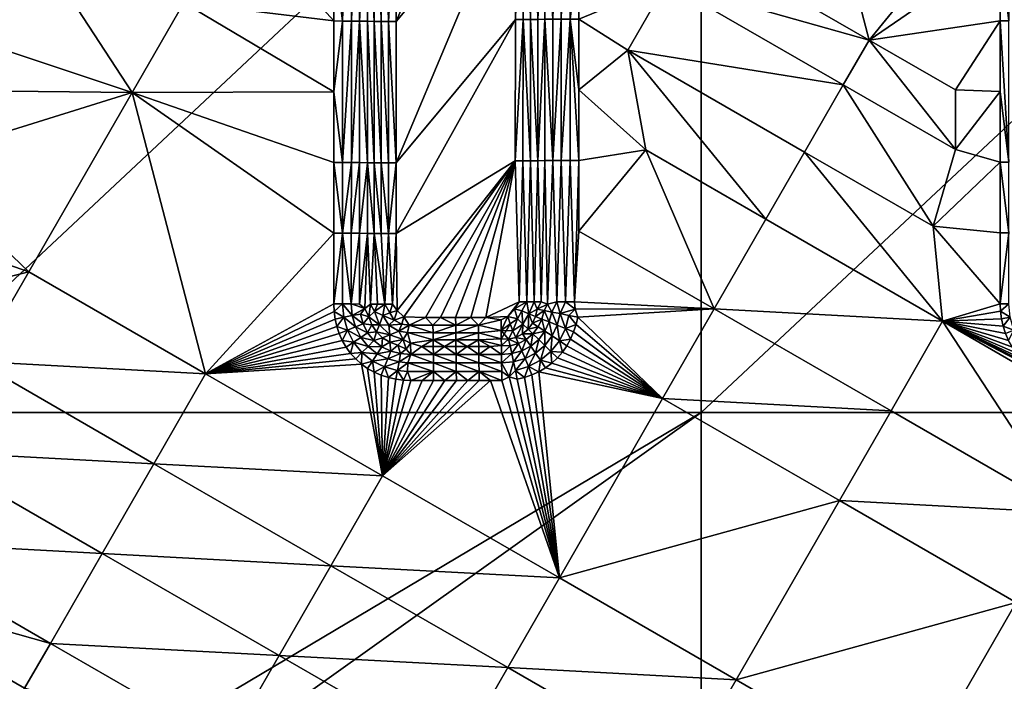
# Model space of a CAD drawing. Header units: inches. Extents: x -23.7 to 23.7, y -7.1 to 20.5.
# Tile 34 of 62: x 2.4 to 6.7, y 2.1 to 5. Entities that reach past the tile are written whole.
import ezdxf

# ---------------------------------------------------------------- set-up
doc = ezdxf.new("R2010")
doc.units = ezdxf.units.IN
doc.layers.get('0').update_dxf_attribs({"true_color": 0xc2ced6})

msp = doc.modelspace()

# ---------------------------------------------------------------- meshes
mesh = msp.add_polyface()
corners = [(1.7915, 3.3084), (1.7915, 6.6625), (5.3744, 6.6625), (2.5994, 5.9043, 1.3181), (3.363, 5.4638, 1.3255), (3.5304, 5.7539, 1.3365), (2.3761, 5.5174, 1.3028), (3.1398, 5.0769, 1.3106), (2.9165, 4.6898, 1.2955), (3.7872, 5.3038, 1.3336), (3.7871, 5.6091, 1.3401), (3.7872, 4.9985, 1.3274), (3.7872, 4.6932, 1.3214), (1.969, 5.0049, 1.2799), (1.969, 4.7, 1.2714), (1.969, 5.3099, 1.2885), (1.969, 5.6148, 1.2973), (1.969, 5.9197, 1.3063), (1.8922, 5.0047, 1.2891), (1.8555, 5.0044, 1.3017), (1.8554, 4.3946, 1.2846), (1.8922, 4.3949, 1.2721), (1.8922, 6.2243, 1.3249), (1.9303, 5.0049, 1.2818), (1.9303, 4.395, 1.2648), (1.9302, 6.2246, 1.3174), (1.821, 5.0039, 1.3194), (1.8209, 4.3941, 1.3021), (1.8211, 5.6136, 1.3372), (1.8556, 6.2239, 1.3377), (1.969, 4.395, 1.263), (1.7914, 4.3937, 1.317), (1.7916, 5.0033, 1.3344), (1.7603, 5.003, 1.3452), (1.7606, 6.2222, 1.3815), (1.7918, 6.2226, 1.3706), (1.7601, 4.3934, 1.3277), (1.7278, 5.0028, 1.3515), (1.7281, 6.2219, 1.388)]
mesh.append_faces([[corners[k] for k in face] for face in [(0, 1, 2), (3, 4, 5), (6, 7, 4), (4, 3, 6), (6, 8, 7), (9, 10, 4), (11, 9, 4), (4, 10, 5), (8, 12, 7), (4, 7, 11), (12, 11, 7), (13, 14, 8), (15, 13, 6), (6, 16, 15), (16, 6, 17), (6, 13, 8), (18, 19, 20), (20, 21, 18), (19, 18, 22), (23, 18, 21), (21, 24, 23), (18, 23, 25), (26, 27, 20), (19, 28, 26), (28, 19, 29), (19, 26, 20), (30, 23, 24), (25, 23, 16), (30, 13, 23), (30, 14, 13), (13, 15, 23), (16, 23, 15), (31, 32, 33), (34, 33, 32), (32, 35, 34), (36, 33, 37), (38, 37, 33), (33, 34, 38), (26, 28, 32), (32, 27, 26), (32, 28, 35)]])
mesh = msp.add_polyface()
corners = [(5.3744, 6.6625), (5.3744, 3.3084), (1.7915, 3.3084), (4.6294, 3.7348, 1.4031), (4.6531, 3.786, 1.3993), (4.6209, 3.7858, 1.4074), (4.5991, 3.7471, 1.4091), (4.6042, 3.6899, 1.4016), (4.6663, 3.7541, 1.3931), (4.6587, 3.723, 1.3925), (4.6455, 3.6938, 1.3917), (4.5675, 3.7562, 1.4104), (4.5879, 3.7858, 1.4109), (4.581, 3.7128, 1.408), (4.5396, 3.7233, 1.409), (4.6374, 5.0048, 1.4222), (4.6373, 4.3953, 1.4125), (4.6688, 4.3955, 1.4021), (4.6377, 6.2236, 1.445), (4.6689, 5.005, 1.4118), (4.6048, 5.0046, 1.4282), (4.6047, 4.3952, 1.4184), (4.6051, 6.2234, 1.4511), (4.5717, 5.0045, 1.4296), (4.5715, 4.3951, 1.4197), (4.5718, 5.6139, 1.4406), (4.4448, 3.7183, 1.4057), (4.3794, 3.7182, 1.4034), (4.2485, 3.7182, 1.3988), (4.3139, 3.7182, 1.4011), (4.183, 3.7182, 1.3966), (4.0902, 3.7217, 1.3934), (4.061, 3.7485, 1.3928), (4.572, 6.2232, 1.4526), (4.0575, 4.9961, 1.4141), (4.0577, 5.6062, 1.4262), (4.0573, 4.386, 1.4031), (4.0572, 4.0809, 1.3979)]
mesh.append_faces([[corners[k] for k in face] for face in [(0, 1, 2), (3, 4, 5), (3, 5, 6), (7, 3, 6), (4, 3, 8), (9, 8, 3), (10, 9, 3), (11, 6, 5), (5, 12, 11), (11, 13, 6), (13, 11, 14), (15, 16, 17), (18, 15, 19), (20, 21, 16), (16, 15, 20), (22, 20, 15), (16, 4, 17), (21, 5, 16), (4, 16, 5), (12, 5, 21), (20, 23, 24), (24, 21, 20), (22, 25, 23), (23, 20, 22), (21, 24, 12), (14, 11, 12), (24, 26, 12), (24, 27, 26), (24, 28, 29), (24, 29, 27), (30, 28, 24), (31, 24, 32), (31, 30, 24), (14, 12, 26), (25, 33, 34), (35, 34, 33), (36, 23, 25), (34, 36, 25), (23, 36, 37), (24, 23, 37), (24, 37, 32)]])
mesh = msp.add_polyface()
corners = [(5.3744, 3.3084), (5.3744, 6.6625), (8.9574, 6.6625), (6.0995, 4.9161, 1.3939), (5.7818, 6.1297, 1.4036), (5.3361, 5.3565, 1.3787), (5.2247, 5.1632, 1.3725), (5.9881, 4.7228, 1.3883), (5.0575, 4.8731, 1.3631), (5.821, 4.4327, 1.3798), (6.6652, 4.6941, 1.4068), (6.6652, 4.9994, 1.4104), (6.4726, 4.7008, 1.4016), (6.3762, 4.1124, 1.3925), (6.6652, 4.0835, 1.4004), (6.6652, 4.3888, 1.4034), (6.4726, 4.4432, 1.3987), (6.6652, 3.7782, 1.3977), (6.6652, 5.3047, 1.4143), (6.6652, 5.6099, 1.4184), (5.6538, 4.1426, 1.3714), (6.4172, 3.7021, 1.3899), (5.0391, 5.5279, 1.3732), (4.8466, 5.0065, 1.359), (4.8466, 5.3114, 1.3641), (5.1351, 4.4418, 1.3592), (5.4309, 3.7557, 1.3603), (4.8466, 4.0916, 1.3454), (6.7413, 6.2199, 1.4402), (6.7037, 6.2202, 1.4312), (6.7037, 4.9993, 1.4141), (6.7037, 4.0834, 1.4042), (6.7037, 4.3887, 1.4072), (6.7037, 3.7781, 1.4015)]
mesh.append_faces([[corners[k] for k in face] for face in [(0, 1, 2), (3, 4, 5), (6, 7, 3), (3, 5, 6), (8, 9, 7), (7, 6, 8), (10, 11, 12), (13, 14, 15), (13, 16, 7), (7, 9, 13), (15, 16, 13), (13, 17, 14), (10, 16, 15), (16, 10, 12), (18, 19, 3), (11, 18, 3), (3, 7, 16), (16, 12, 3), (3, 19, 4), (3, 12, 11), (9, 20, 21), (21, 13, 9), (22, 5, 4), (6, 5, 22), (23, 8, 6), (22, 24, 6), (8, 25, 20), (20, 9, 8), (25, 26, 20), (27, 26, 25), (28, 29, 30), (30, 29, 19), (19, 18, 30), (31, 32, 15), (15, 14, 31), (17, 33, 31), (11, 32, 30), (30, 18, 11), (32, 11, 10), (31, 14, 17), (32, 10, 15)]])
mesh = msp.add_polyface()
corners = [(8.9574, 6.6625), (8.9574, 3.3084), (5.3744, 3.3084), (8.0713, 4.8083, 1.4441), (7.7246, 5.3104, 1.4412), (7.7246, 5.0055, 1.4377), (7.7246, 4.7005, 1.4344), (8.5165, 5.5813, 1.4632), (7.7246, 5.6153, 1.445), (7.7246, 4.3955, 1.4314), (7.9175, 3.8668, 1.4318), (7.7246, 4.0906, 1.4287), (7.6479, 4.3954, 1.4403), (7.6113, 4.3953, 1.4527), (7.6113, 4.0903, 1.4499), (7.6479, 4.0905, 1.4375), (7.6479, 5.0053, 1.4466), (7.6113, 5.0051, 1.459), (7.6479, 6.2248, 1.4621), (7.6859, 4.3955, 1.4332), (7.6859, 4.0905, 1.4304), (7.6859, 5.0054, 1.4395), (7.6859, 6.225, 1.4549), (7.5767, 4.3951, 1.4701), (7.5767, 4.0902, 1.4673), (7.5768, 5.0048, 1.4764), (7.5768, 5.6145, 1.4838), (7.6294, 3.7854, 1.4406), (7.6113, 6.2246, 1.4745), (7.6668, 3.7855, 1.4309), (7.7052, 3.7855, 1.4264), (7.5471, 5.0042, 1.4913), (7.5471, 4.3947, 1.485), (7.5471, 4.0899, 1.4822), (7.5472, 6.2233, 1.507)]
mesh.append_faces([[corners[k] for k in face] for face in [(0, 1, 2), (3, 4, 5), (6, 3, 5), (7, 8, 4), (6, 9, 3), (10, 9, 11), (9, 10, 3), (12, 13, 14), (14, 15, 12), (16, 17, 13), (13, 12, 16), (17, 16, 18), (19, 12, 15), (15, 20, 19), (21, 16, 12), (12, 19, 21), (16, 21, 22), (14, 13, 23), (23, 24, 14), (13, 25, 23), (25, 17, 26), (17, 25, 13), (15, 14, 27), (26, 17, 28), (29, 20, 15), (30, 11, 20), (19, 20, 11), (11, 9, 19), (22, 21, 4), (4, 8, 22), (5, 21, 9), (9, 21, 19), (5, 9, 6), (21, 5, 4), (31, 25, 26), (24, 23, 32), (32, 33, 24), (31, 32, 23), (31, 26, 34), (31, 23, 25)]])
mesh = msp.add_polyface()
corners = [(3.7871, 5.9144, 1.3468), (3.5304, 5.7539, 1.3365), (3.7871, 5.6091, 1.3401), (3.8633, 4.9981, 1.3404), (3.8992, 4.9977, 1.3548), (3.8993, 6.2186, 1.3807), (3.8633, 6.2191, 1.3665), (3.8633, 4.3876, 1.3289), (3.8991, 4.3872, 1.3434), (3.8632, 4.0823, 1.3235), (3.8257, 4.9984, 1.3312), (3.8257, 6.2194, 1.3575), (3.8257, 4.3878, 1.3196), (3.8257, 4.0825, 1.3142), (3.9329, 5.6077, 1.3865), (3.9328, 4.9972, 1.3741), (3.9327, 4.3868, 1.3627), (3.8991, 4.082, 1.338), (3.7872, 5.3038, 1.3336), (3.7872, 4.3879, 1.3157), (3.7872, 4.6932, 1.3214), (3.7872, 4.9985, 1.3274), (3.9923, 4.9963, 1.4029), (3.9926, 6.2167, 1.4284), (3.9618, 6.217, 1.4162), (3.9615, 4.9966, 1.3906), (3.9921, 4.3862, 1.3917), (3.9614, 4.3864, 1.3793), (3.992, 4.0811, 1.3865), (4.0245, 4.9962, 1.4108), (4.0248, 6.2165, 1.4361), (4.0243, 4.386, 1.3997), (3.9613, 4.0812, 1.374), (4.0575, 4.9961, 1.4141), (4.0577, 5.6062, 1.4262), (4.0573, 4.386, 1.4031)]
mesh.append_faces([[corners[k] for k in face] for face in [(0, 1, 2), (3, 4, 5), (5, 6, 3), (7, 8, 4), (4, 3, 7), (8, 7, 9), (10, 3, 6), (6, 11, 10), (12, 7, 3), (3, 10, 12), (7, 12, 13), (14, 4, 15), (16, 8, 17), (4, 16, 15), (5, 4, 14), (4, 8, 16), (10, 11, 2), (2, 18, 10), (12, 19, 13), (20, 12, 10), (10, 18, 21), (10, 21, 20), (12, 20, 19), (22, 23, 24), (24, 25, 22), (26, 22, 25), (25, 27, 26), (28, 26, 27), (29, 30, 23), (23, 22, 29), (31, 29, 22), (22, 26, 31), (14, 15, 25), (27, 16, 32), (16, 27, 15), (14, 25, 24), (15, 27, 25), (29, 33, 34), (34, 30, 29), (35, 29, 31), (29, 35, 33)]])
mesh = msp.add_polyface()
corners = [(5.2247, 5.1632, 1.3725), (4.8466, 5.3114, 1.3641), (4.8466, 5.0065, 1.359), (4.8467, 5.6164, 1.3694), (5.0391, 5.5279, 1.3732), (4.8467, 5.9213, 1.3751), (4.8466, 4.7015, 1.3541), (5.0575, 4.8731, 1.3631), (4.8466, 4.3966, 1.3496), (4.8466, 4.0916, 1.3454), (5.1351, 4.4418, 1.3592), (4.8272, 3.7866, 1.3415), (5.4309, 3.7557, 1.3603), (4.7699, 5.0063, 1.3675), (4.7332, 5.006, 1.3797), (4.7332, 4.3962, 1.3702), (4.7699, 4.3964, 1.358), (4.77, 6.2258, 1.3898), (4.808, 5.0064, 1.3605), (4.808, 4.3965, 1.3511), (4.808, 6.2261, 1.3827), (4.711, 3.7763, 1.3717), (4.7513, 3.7865, 1.3551), (4.6985, 4.396, 1.3873), (4.6986, 5.0057, 1.397), (4.6987, 5.6154, 1.4077), (4.7888, 3.7866, 1.3456), (4.7333, 6.2255, 1.4022), (4.6688, 4.3955, 1.4021), (4.6689, 5.005, 1.4118), (4.6374, 5.0048, 1.4222), (4.6838, 3.7861, 1.3867), (4.6531, 3.786, 1.3993), (4.6691, 6.224, 1.4344)]
mesh.append_faces([[corners[k] for k in face] for face in [(0, 1, 2), (3, 1, 4), (4, 5, 3), (6, 7, 2), (8, 9, 10), (6, 8, 10), (11, 12, 9), (10, 7, 6), (13, 14, 15), (15, 16, 13), (14, 13, 17), (18, 13, 16), (16, 19, 18), (13, 18, 20), (15, 21, 22), (23, 21, 15), (24, 23, 15), (15, 14, 24), (24, 14, 25), (16, 22, 26), (19, 16, 26), (26, 11, 19), (25, 14, 27), (18, 19, 8), (8, 6, 18), (20, 18, 1), (1, 3, 20), (22, 16, 15), (11, 9, 8), (18, 6, 2), (18, 2, 1), (11, 8, 19), (28, 29, 30), (28, 23, 24), (24, 25, 29), (23, 31, 21), (28, 32, 31), (28, 24, 29), (29, 25, 33), (23, 28, 31)]])
mesh = msp.add_polyface()
corners = [(3.2338, 3.4749, 1.2798), (2.9165, 4.6898, 1.2955), (2.4697, 3.9154, 1.2642), (3.7872, 4.3879, 1.3157), (3.7872, 4.6932, 1.3214), (3.7872, 4.0826, 1.3102), (1.969, 4.0901, 1.2548), (1.9496, 3.7853, 1.2467), (1.969, 4.395, 1.263), (1.969, 4.7, 1.2714), (3.7872, 3.7774, 1.3049), (1.8554, 4.3946, 1.2846), (1.8209, 4.3941, 1.3021), (1.8332, 3.7746, 1.2778), (1.8735, 3.785, 1.2609), (1.8922, 4.3949, 1.2721), (1.9111, 3.7852, 1.2512), (1.9303, 4.395, 1.2648), (1.8879, 3.7341, 1.2539), (1.8518, 3.7409, 1.2665), (1.9531, 3.7536, 1.2457), (1.8178, 3.7471, 1.2842), (1.7524, 3.7332, 1.3092), (1.7758, 3.7838, 1.3059), (1.7438, 3.7835, 1.3143), (1.7222, 3.7454, 1.3157), (1.789, 3.7524, 1.2991), (1.8063, 3.7842, 1.2931), (1.7816, 3.7215, 1.2982), (1.6916, 3.758, 1.3175), (1.7603, 5.003, 1.3452), (1.7601, 4.3934, 1.3277), (1.7914, 4.3937, 1.317), (1.7278, 5.0028, 1.3515), (1.7276, 4.3932, 1.334), (1.7916, 5.0033, 1.3344), (1.7109, 3.7834, 1.3181)]
mesh.append_faces([[corners[k] for k in face] for face in [(0, 1, 2), (1, 3, 4), (5, 3, 1), (1, 0, 5), (6, 7, 2), (2, 1, 8), (1, 9, 8), (6, 2, 8), (10, 5, 0), (11, 12, 13), (11, 13, 14), (15, 11, 14), (14, 16, 15), (17, 15, 16), (17, 16, 7), (7, 8, 17), (8, 7, 6), (18, 16, 14), (18, 14, 19), (20, 16, 18), (13, 21, 19), (14, 13, 19), (20, 7, 16), (22, 23, 24), (24, 25, 22), (26, 27, 23), (28, 26, 23), (29, 25, 24), (13, 27, 26), (26, 21, 13), (30, 31, 32), (33, 34, 31), (27, 13, 12), (31, 23, 32), (32, 23, 27), (32, 12, 35), (12, 32, 27), (34, 24, 31), (23, 31, 24), (36, 24, 34)]])
mesh = msp.add_polyface()
corners = [(3.8632, 4.0823, 1.3235), (3.8991, 4.082, 1.338), (3.8991, 4.3872, 1.3434), (3.8257, 4.0825, 1.3142), (3.8633, 4.3876, 1.3289), (3.9326, 4.0816, 1.3574), (3.9327, 4.3868, 1.3627), (3.9211, 3.7569, 1.3442), (3.9466, 3.7762, 1.3612), (3.8632, 3.777, 1.3184), (3.8991, 3.7767, 1.3329), (3.8257, 3.7772, 1.3089), (3.7872, 3.7774, 1.3049), (3.7872, 4.3879, 1.3157), (3.7872, 4.0826, 1.3102), (3.8675, 3.7266, 1.3177), (3.9393, 3.7217, 1.3518), (3.8307, 3.7194, 1.3082), (3.7886, 3.7445, 1.3044), (4.0079, 3.7759, 1.3861), (3.9997, 3.7268, 1.3811), (4.0295, 3.7392, 1.3892), (4.0405, 3.7758, 1.3919), (3.9636, 3.7451, 1.3686), (3.9763, 3.776, 1.3758), (4.061, 3.7485, 1.3928), (3.9614, 4.3864, 1.3793), (3.9613, 4.0812, 1.374), (3.992, 4.0811, 1.3865), (4.0242, 4.0809, 1.3945), (4.0243, 4.386, 1.3997), (3.9921, 4.3862, 1.3917), (4.0572, 4.0809, 1.3979), (4.0573, 4.386, 1.4031)]
mesh.append_faces([[corners[k] for k in face] for face in [(0, 1, 2), (3, 0, 4), (1, 5, 6), (7, 8, 5), (1, 0, 9), (9, 10, 1), (5, 1, 10), (10, 7, 5), (9, 3, 11), (0, 3, 9), (12, 11, 3), (3, 13, 14), (3, 14, 12), (9, 15, 7), (15, 9, 11), (7, 16, 8), (7, 10, 9), (17, 11, 18), (11, 12, 18), (19, 20, 21), (21, 22, 19), (20, 19, 23), (24, 23, 19), (25, 22, 21), (8, 23, 24), (8, 16, 23), (26, 27, 28), (29, 30, 31), (31, 28, 29), (27, 5, 8), (5, 27, 6), (27, 24, 19), (19, 28, 27), (24, 27, 8), (29, 32, 33), (33, 30, 29), (22, 32, 29), (19, 22, 29), (28, 19, 29), (22, 25, 32)]])
mesh = msp.add_polyface()
corners = [(5.4309, 3.7557, 1.3603), (6.1944, 3.3152, 1.3803), (6.4172, 3.7021, 1.3899), (5.6538, 4.1426, 1.3714), (6.7023, 3.6191, 1.3974), (6.7188, 3.5906, 1.3977), (6.7604, 3.5397, 1.3985), (6.7382, 3.564, 1.398), (6.785, 3.5178, 1.399), (6.8118, 3.4988, 1.3997), (6.8405, 3.4826, 1.4003), (6.671, 3.7126, 1.3973), (6.6667, 3.7452, 1.3974), (6.6784, 3.6805, 1.3972), (6.6888, 3.6492, 1.3973), (6.6652, 3.7782, 1.3977), (4.8409, 3.7202, 1.3404), (5.2079, 3.3686, 1.349), (4.8235, 3.656, 1.3391), (4.8102, 3.6254, 1.3383), (4.794, 3.5963, 1.3374), (4.7749, 3.5691, 1.3364), (4.8337, 3.6877, 1.3398), (4.7531, 3.544, 1.3353), (4.8307, 3.7547, 1.3409), (4.8272, 3.7866, 1.3415), (6.3762, 4.1124, 1.3925), (4.7888, 3.7866, 1.3456), (4.7656, 3.7351, 1.3489), (4.803, 3.7278, 1.342), (4.7877, 3.6708, 1.3408), (4.7618, 3.6178, 1.3392), (6.7088, 3.7201, 1.4011), (6.7243, 3.664, 1.4011), (6.7037, 3.7781, 1.4015)]
mesh.append_faces([[corners[k] for k in face] for face in [(0, 1, 2), (2, 3, 0), (4, 2, 5), (6, 7, 2), (2, 7, 5), (8, 2, 9), (9, 2, 10), (6, 2, 8), (2, 11, 12), (13, 2, 14), (2, 13, 11), (2, 12, 15), (0, 16, 17), (14, 2, 4), (17, 18, 19), (19, 20, 17), (17, 20, 21), (17, 22, 18), (17, 16, 22), (17, 21, 23), (24, 0, 25), (24, 16, 0), (26, 2, 15), (24, 27, 28), (29, 24, 28), (24, 25, 27), (30, 22, 29), (31, 19, 30), (24, 29, 16), (29, 22, 16), (30, 19, 18), (30, 18, 22), (31, 20, 19), (32, 12, 11), (32, 13, 33), (32, 34, 12), (33, 14, 4), (32, 11, 13), (34, 15, 12), (33, 13, 14)]])
mesh = msp.add_polyface()
corners = [(3.2338, 3.4749, 1.2798), (2.4697, 3.9154, 1.2642), (2.2462, 3.528, 1.2477), (3.8241, 3.6188, 1.3035), (3.8106, 3.6488, 1.3036), (3.8599, 3.5638, 1.3039), (3.8405, 3.5903, 1.3037), (3.7886, 3.7445, 1.3044), (3.7872, 3.7774, 1.3049), (3.793, 3.712, 1.304), (3.8003, 3.68, 1.3037), (1.9531, 3.7536, 1.2457), (1.9496, 3.7853, 1.2467), (1.9634, 3.7194, 1.2446), (1.9462, 3.6556, 1.2425), (1.9332, 3.6252, 1.2413), (1.9172, 3.5963, 1.24), (1.9563, 3.6871, 1.2436), (1.8983, 3.5691, 1.2388), (1.8767, 3.5441, 1.2375), (1.875, 3.6846, 1.2522), (1.8879, 3.7341, 1.2539), (1.8518, 3.7409, 1.2665), (1.8409, 3.6982, 1.2651), (1.853, 3.6385, 1.2504), (1.8223, 3.6584, 1.2635), (1.9254, 3.7269, 1.2466), (1.9103, 3.6703, 1.2446), (1.8849, 3.6177, 1.2425), (1.8491, 3.5713, 1.2402), (1.822, 3.5979, 1.2484), (1.8178, 3.7471, 1.2842), (1.8524, 3.5216, 1.2362)]
mesh.append_faces([[corners[k] for k in face] for face in [(0, 1, 2), (0, 3, 4), (0, 5, 6), (0, 6, 3), (0, 7, 8), (9, 0, 10), (0, 9, 7), (11, 2, 12), (12, 2, 1), (11, 13, 2), (10, 0, 4), (14, 15, 2), (16, 2, 15), (17, 14, 2), (16, 18, 2), (19, 2, 18), (13, 17, 2), (20, 21, 22), (22, 23, 20), (24, 20, 23), (23, 25, 24), (26, 11, 21), (27, 26, 21), (21, 20, 27), (28, 27, 20), (20, 24, 28), (29, 28, 24), (24, 30, 29), (22, 31, 23), (26, 27, 17), (26, 13, 11), (28, 15, 14), (14, 27, 28), (29, 18, 16), (16, 28, 29), (26, 17, 13), (27, 14, 17), (28, 16, 15), (29, 32, 19), (29, 19, 18)]])
mesh = msp.add_polyface()
corners = [(4.7656, 3.7351, 1.3489), (4.7888, 3.7866, 1.3456), (4.7513, 3.7865, 1.3551), (4.7295, 3.7421, 1.3611), (4.7524, 3.6853, 1.3479), (4.7184, 3.6991, 1.3603), (4.7301, 3.6389, 1.3465), (4.6994, 3.659, 1.3591), (4.6987, 3.5981, 1.3449), (4.6725, 3.6237, 1.3577), (4.6592, 3.5651, 1.3432), (4.7877, 3.6708, 1.3408), (4.803, 3.7278, 1.342), (4.7618, 3.6178, 1.3392), (4.7257, 3.5713, 1.3374), (4.6805, 3.5337, 1.3354), (4.6955, 3.7486, 1.3784), (4.711, 3.7763, 1.3717), (4.6862, 3.712, 1.3777), (4.6704, 3.6778, 1.3767), (4.6478, 3.6477, 1.3755), (4.7749, 3.5691, 1.3364), (4.794, 3.5963, 1.3374), (4.7531, 3.544, 1.3353), (4.7287, 3.5214, 1.3342), (4.6283, 3.5065, 1.3333), (4.6734, 3.4846, 1.3318), (4.702, 3.5015, 1.333), (4.6663, 3.7541, 1.3931), (4.6838, 3.7861, 1.3867), (4.6531, 3.786, 1.3993), (4.6587, 3.723, 1.3925), (4.6455, 3.6938, 1.3917)]
mesh.append_faces([[corners[k] for k in face] for face in [(0, 1, 2), (0, 2, 3), (4, 0, 3), (3, 5, 4), (6, 4, 5), (5, 7, 6), (8, 6, 7), (7, 9, 8), (10, 8, 9), (11, 12, 0), (0, 4, 11), (13, 11, 4), (4, 6, 13), (14, 13, 6), (6, 8, 14), (15, 14, 8), (8, 10, 15), (16, 3, 17), (16, 18, 5), (18, 19, 7), (17, 3, 2), (16, 5, 3), (18, 7, 5), (7, 19, 20), (20, 9, 7), (14, 21, 13), (13, 21, 22), (23, 21, 14), (15, 24, 14), (25, 26, 15), (23, 14, 24), (15, 27, 24), (15, 26, 27), (28, 29, 30), (17, 29, 28), (18, 31, 32), (31, 16, 28), (28, 16, 17), (32, 19, 18), (31, 18, 16)]])
mesh = msp.add_polyface()
corners = [(3.2338, 3.4749, 1.2798), (3.9066, 3.5177, 1.3049), (3.882, 3.5395, 1.3043), (3.8599, 3.5638, 1.3039), (3.9036, 3.6325, 1.3174), (3.9355, 3.5933, 1.3179), (3.9607, 3.6188, 1.3325), (3.9333, 3.6525, 1.3321), (3.8808, 3.6778, 1.3174), (3.9139, 3.6914, 1.3321), (3.8675, 3.7266, 1.3177), (3.9027, 3.7334, 1.3324), (3.9211, 3.7569, 1.3442), (3.9091, 3.5667, 1.3085), (3.9547, 3.5307, 1.3096), (3.9754, 3.5621, 1.3189), (3.8725, 3.6117, 1.3079), (3.8462, 3.6635, 1.3078), (3.8307, 3.7194, 1.3082), (3.8257, 3.7772, 1.3089), (3.9717, 3.6562, 1.3518), (3.952, 3.6872, 1.3516), (3.9393, 3.7217, 1.3518), (3.9334, 3.4987, 1.3056), (3.962, 3.4825, 1.3064), (3.8241, 3.6188, 1.3035), (3.7886, 3.7445, 1.3044), (3.793, 3.712, 1.304), (3.8003, 3.68, 1.3037), (3.8405, 3.5903, 1.3037), (3.8106, 3.6488, 1.3036), (3.9847, 3.6871, 1.3684), (3.9636, 3.7451, 1.3686)]
mesh.append_faces([[corners[k] for k in face] for face in [(0, 1, 2), (0, 2, 3), (4, 5, 6), (6, 7, 4), (8, 4, 7), (7, 9, 8), (10, 8, 9), (9, 11, 10), (10, 11, 12), (13, 14, 15), (15, 5, 13), (16, 13, 5), (5, 4, 16), (17, 16, 4), (4, 8, 17), (18, 17, 8), (8, 10, 18), (19, 18, 10), (20, 21, 7), (21, 22, 9), (11, 22, 12), (7, 21, 9), (9, 22, 11), (6, 20, 7), (13, 1, 14), (14, 23, 24), (13, 2, 1), (14, 1, 23), (17, 25, 16), (18, 26, 27), (16, 3, 13), (3, 2, 13), (18, 28, 17), (16, 29, 3), (16, 25, 29), (17, 30, 25), (18, 27, 28), (17, 28, 30), (31, 32, 22), (31, 22, 21)]])
mesh = msp.add_polyface()
corners = [(4.1196, 3.559, 1.3373), (4.0762, 3.5625, 1.3359), (4.0697, 3.527, 1.3218), (4.0208, 3.54, 1.3202), (4.0342, 3.5734, 1.3346), (3.9754, 3.5621, 1.3189), (3.995, 3.5921, 1.3334), (3.9355, 3.5933, 1.3179), (3.9607, 3.6188, 1.3325), (4.1075, 3.5231, 1.323), (4.0627, 3.49, 1.3128), (4.0067, 3.5051, 1.311), (3.9547, 3.5307, 1.3096), (4.0995, 3.5812, 1.3478), (4.0641, 3.5994, 1.3543), (4.0295, 3.6116, 1.3533), (3.998, 3.6306, 1.3524), (3.9717, 3.6562, 1.3518), (3.962, 3.4825, 1.3064), (4.113, 3.6852, 1.3913), (4.0809, 3.6901, 1.3903), (4.0687, 3.6602, 1.3825), (4.0258, 3.6849, 1.3813), (4.0485, 3.7077, 1.3894), (3.9997, 3.7268, 1.3811), (4.0295, 3.7392, 1.3892), (4.0873, 3.6241, 1.3711), (4.1054, 3.6532, 1.3836), (4.029, 3.6443, 1.3694), (3.9847, 3.6871, 1.3684), (3.9636, 3.7451, 1.3686), (4.0902, 3.7217, 1.3934), (4.061, 3.7485, 1.3928), (3.952, 3.6872, 1.3516)]
mesh.append_faces([[corners[k] for k in face] for face in [(0, 1, 2), (3, 2, 1), (1, 4, 3), (5, 3, 4), (4, 6, 5), (7, 5, 6), (6, 8, 7), (9, 2, 10), (11, 10, 2), (2, 3, 11), (12, 11, 3), (3, 5, 12), (13, 14, 1), (15, 16, 6), (4, 14, 15), (1, 14, 4), (4, 15, 6), (6, 16, 8), (8, 16, 17), (12, 18, 11), (19, 20, 21), (22, 21, 20), (20, 23, 22), (24, 22, 23), (23, 25, 24), (26, 27, 21), (28, 26, 21), (28, 21, 22), (29, 28, 22), (29, 22, 24), (30, 29, 24), (20, 31, 23), (32, 25, 23), (23, 31, 32), (26, 28, 15), (26, 14, 13), (15, 28, 16), (14, 26, 15), (29, 33, 17), (17, 28, 29), (17, 16, 28)]])
mesh = msp.add_polyface()
corners = [(6.1944, 3.3152, 1.3803), (5.4309, 3.7557, 1.3603), (5.2079, 3.3686, 1.349), (7.1806, 3.2615, 1.4084), (6.8405, 3.4826, 1.4003), (6.4172, 3.7021, 1.3899), (4.7531, 3.544, 1.3353), (4.7287, 3.5214, 1.3342), (4.702, 3.5015, 1.333), (4.6734, 3.4846, 1.3318), (3.9979, 3.0345, 1.3011), (4.415, 3.4466, 1.3222), (4.3659, 3.4466, 1.3205), (4.2678, 3.4466, 1.3169), (4.3169, 3.4466, 1.3187), (4.2188, 3.4466, 1.3151), (4.1697, 3.4466, 1.3134), (4.1207, 3.4466, 1.3116), (4.0879, 3.4479, 1.3104), (4.0554, 3.4522, 1.3093), (4.0233, 3.4593, 1.3082), (4.5126, 3.5229, 1.3375), (4.513, 3.4851, 1.3289), (4.5449, 3.4625, 1.3274), (4.5793, 3.4525, 1.3281), (4.5717, 3.4904, 1.3311), (4.6117, 3.4601, 1.3294), (4.6283, 3.5065, 1.3333), (4.5131, 3.4465, 1.3257), (4.6432, 3.4708, 1.3306), (4.2186, 3.4852, 1.3184), (4.106, 3.4854, 1.3143), (4.3167, 3.4852, 1.3219), (4.4148, 3.4852, 1.3254), (4.4641, 3.4466, 1.324), (4.0067, 3.5051, 1.311), (4.0627, 3.49, 1.3128), (6.8853, 3.5052, 1.4045), (6.8707, 3.4695, 1.4011), (6.902, 3.4593, 1.4019)]
mesh.append_faces([[corners[k] for k in face] for face in [(0, 1, 2), (3, 4, 5), (2, 6, 7), (2, 7, 8), (9, 2, 8), (10, 11, 12), (13, 10, 14), (10, 12, 14), (15, 10, 13), (16, 17, 10), (10, 15, 16), (18, 10, 17), (19, 10, 18), (20, 10, 19), (21, 22, 23), (24, 25, 23), (25, 24, 26), (26, 27, 25), (28, 23, 22), (27, 29, 9), (27, 26, 29), (17, 30, 31), (16, 30, 17), (30, 15, 13), (32, 30, 13), (13, 14, 32), (30, 16, 15), (28, 22, 33), (33, 32, 12), (12, 11, 33), (11, 34, 33), (34, 28, 33), (12, 32, 14), (18, 17, 31), (35, 20, 36), (31, 36, 18), (19, 18, 36), (36, 20, 19), (37, 4, 38), (37, 38, 39)]])
mesh = msp.add_polyface()
corners = [(4.0687, 3.6602, 1.3825), (4.1054, 3.6532, 1.3836), (4.113, 3.6852, 1.3913), (4.0902, 3.7217, 1.3934), (4.0809, 3.6901, 1.3903), (4.4125, 3.6529, 1.3944), (4.3143, 3.6529, 1.3909), (4.3147, 3.6219, 1.3791), (4.314, 3.6852, 1.3983), (4.2158, 3.6852, 1.3949), (4.2161, 3.6528, 1.3875), (4.4122, 3.6852, 1.4018), (4.2165, 3.6219, 1.3756), (4.3139, 3.7182, 1.4011), (4.2485, 3.7182, 1.3988), (4.183, 3.7182, 1.3966), (4.3794, 3.7182, 1.4034), (4.5105, 3.6621, 1.4004), (4.5102, 3.7088, 1.4076), (4.5108, 3.6263, 1.388), (4.4448, 3.7183, 1.4057), (4.5396, 3.7233, 1.409), (4.5991, 3.7471, 1.4091), (4.581, 3.7128, 1.408), (4.6042, 3.6899, 1.4016), (4.5614, 3.6615, 1.3997), (4.5488, 3.6914, 1.4066), (4.6266, 3.668, 1.3906), (4.6455, 3.6938, 1.3917), (4.6294, 3.7348, 1.4031), (4.6022, 3.6473, 1.3895), (4.5737, 3.6328, 1.3883), (4.5428, 3.6245, 1.3871), (4.6704, 3.6778, 1.3767), (4.6478, 3.6477, 1.3755)]
mesh.append_faces([[corners[k] for k in face] for face in [(0, 1, 2), (3, 4, 2), (5, 6, 7), (8, 9, 10), (10, 6, 8), (11, 8, 6), (6, 5, 11), (10, 1, 12), (2, 1, 10), (8, 13, 14), (14, 9, 8), (2, 9, 15), (2, 15, 3), (8, 16, 13), (9, 14, 15), (11, 16, 8), (17, 11, 5), (17, 18, 11), (19, 17, 5), (11, 18, 20), (21, 20, 18), (20, 16, 11), (2, 10, 9), (22, 23, 24), (25, 24, 23), (23, 26, 25), (17, 25, 26), (19, 17, 26), (27, 28, 29), (29, 24, 27), (30, 27, 24), (31, 30, 24), (24, 25, 31), (32, 25, 17), (17, 26, 21), (21, 18, 17), (21, 26, 23), (27, 33, 28), (34, 33, 27), (34, 27, 30)]])
mesh = msp.add_polyface()
corners = [(5.3744, -0.0456), (5.3744, 3.3084), (8.9574, 3.3084), (1.7478, 0.724), (6.9578, 2.8746, 1.4002), (7.721, 2.434, 1.4197), (7.9438, 2.8209, 1.4265), (7.1806, 3.2615, 1.4084), (6.7349, 2.4877, 1.3924), (7.4982, 2.0471, 1.4135), (5.9715, 2.9282, 1.3708), (6.1944, 3.3152, 1.3803), (5.2079, 3.3686, 1.349), (6.2891, 1.7137, 1.3783), (7.0525, 1.2732, 1.4034), (5.5256, 2.154, 1.3523), (4.7618, 2.5943, 1.3261), (6.0662, 1.3266, 1.3722), (5.3025, 1.7668, 1.3434), (4.5386, 2.207, 1.3141), (3.7746, 2.6471, 1.2866), (3.9979, 3.0345, 1.3011), (5.0794, 1.3795, 1.3346), (5.8431, 0.9394, 1.3668), (4.3154, 1.8195, 1.3017), (3.5512, 2.2595, 1.2708), (4.0921, 1.4319, 1.2886), (4.8562, 0.9921, 1.3261), (3.9804, 1.238, 1.2818), (6.4172, 3.7021, 1.3899), (4.6734, 3.4846, 1.3318), (4.6432, 3.4708, 1.3306), (4.6117, 3.4601, 1.3294), (4.5793, 3.4525, 1.3281), (4.5449, 3.4625, 1.3274), (4.5131, 3.4465, 1.3257), (4.415, 3.4466, 1.3222), (4.4641, 3.4466, 1.324)]
mesh.append_faces([[corners[k] for k in face] for face in [(0, 1, 2), (1, 0, 3), (4, 5, 6), (6, 7, 4), (8, 9, 5), (5, 4, 8), (10, 8, 4), (4, 11, 10), (12, 10, 11), (13, 14, 9), (9, 8, 13), (15, 13, 8), (8, 10, 15), (16, 15, 10), (10, 12, 16), (14, 13, 17), (18, 17, 13), (13, 15, 18), (19, 18, 15), (15, 16, 19), (20, 19, 16), (16, 21, 20), (22, 23, 17), (17, 18, 22), (24, 22, 18), (18, 19, 24), (25, 24, 19), (26, 27, 22), (22, 24, 26), (27, 26, 28), (4, 7, 29), (29, 11, 4), (16, 30, 31), (32, 33, 16), (33, 34, 16), (34, 35, 16), (16, 31, 32), (12, 30, 16), (36, 21, 37), (37, 21, 16), (16, 35, 37)]])
mesh = msp.add_polyface()
corners = [(4.6725, 3.6237, 1.3577), (4.6385, 3.5952, 1.3562), (4.6592, 3.5651, 1.3432), (4.6135, 3.5414, 1.3413), (4.5991, 3.5748, 1.3545), (4.564, 3.5274, 1.3394), (4.5564, 3.5629, 1.3529), (4.5126, 3.5229, 1.3375), (4.5121, 3.5591, 1.3513), (4.6283, 3.5065, 1.3333), (4.6805, 3.5337, 1.3354), (4.5717, 3.4904, 1.3311), (4.5449, 3.4625, 1.3274), (4.6478, 3.6477, 1.3755), (4.619, 3.6234, 1.3741), (4.5854, 3.6062, 1.3728), (4.549, 3.5962, 1.3714), (4.5113, 3.5983, 1.3733), (4.4133, 3.593, 1.3665), (4.414, 3.5591, 1.3478), (4.4624, 3.593, 1.3683), (4.4145, 3.5229, 1.334), (4.4148, 3.4852, 1.3254), (4.513, 3.4851, 1.3289), (4.4125, 3.6529, 1.3944), (4.4128, 3.6219, 1.3826), (4.5108, 3.6263, 1.388), (4.5428, 3.6245, 1.3871), (4.5737, 3.6328, 1.3883), (4.5614, 3.6615, 1.3997), (4.5105, 3.6621, 1.4004), (4.6022, 3.6473, 1.3895)]
mesh.append_faces([[corners[k] for k in face] for face in [(0, 1, 2), (3, 2, 1), (1, 4, 3), (5, 3, 4), (4, 6, 5), (7, 5, 6), (6, 8, 7), (9, 10, 2), (2, 3, 9), (11, 9, 3), (3, 5, 11), (12, 11, 5), (5, 7, 12), (13, 14, 1), (15, 16, 6), (4, 14, 15), (17, 8, 16), (8, 6, 16), (1, 14, 4), (4, 15, 6), (0, 13, 1), (18, 19, 20), (17, 20, 8), (20, 19, 8), (19, 21, 7), (19, 7, 8), (21, 22, 23), (7, 21, 23), (24, 25, 26), (25, 20, 17), (26, 25, 17), (27, 28, 29), (27, 30, 26), (31, 28, 14), (15, 28, 27), (17, 27, 26), (17, 16, 27), (15, 27, 16), (28, 15, 14), (13, 31, 14)]])
mesh = msp.add_polyface()
corners = [(4.3164, 3.5229, 1.3305), (4.3158, 3.5591, 1.3443), (4.2177, 3.5591, 1.3408), (4.2182, 3.5229, 1.327), (4.4145, 3.5229, 1.334), (4.414, 3.5591, 1.3478), (4.3167, 3.4852, 1.3219), (4.2186, 3.4852, 1.3184), (4.4148, 3.4852, 1.3254), (4.1196, 3.559, 1.3373), (4.1679, 3.5929, 1.3579), (4.1185, 3.607, 1.3646), (4.2661, 3.5929, 1.3613), (4.217, 3.5929, 1.3596), (4.3151, 3.593, 1.3631), (4.1075, 3.5231, 1.323), (4.4133, 3.593, 1.3665), (4.3642, 3.593, 1.3648), (4.106, 3.4854, 1.3143), (4.0697, 3.527, 1.3218), (4.0627, 3.49, 1.3128), (4.0995, 3.5812, 1.3478), (4.0762, 3.5625, 1.3359), (4.0873, 3.6241, 1.3711), (4.1054, 3.6532, 1.3836), (4.3143, 3.6529, 1.3909), (4.2161, 3.6528, 1.3875), (4.2165, 3.6219, 1.3756), (4.3147, 3.6219, 1.3791), (4.4128, 3.6219, 1.3826), (4.4125, 3.6529, 1.3944), (4.4624, 3.593, 1.3683)]
mesh.append_faces([[corners[k] for k in face] for face in [(0, 1, 2), (2, 3, 0), (4, 5, 1), (1, 0, 4), (6, 0, 3), (3, 7, 6), (8, 4, 0), (0, 6, 8), (9, 10, 11), (2, 12, 13), (12, 1, 14), (13, 10, 2), (3, 2, 9), (9, 15, 3), (2, 1, 12), (10, 9, 2), (5, 16, 17), (1, 5, 17), (1, 17, 14), (7, 15, 18), (3, 15, 7), (19, 15, 9), (20, 18, 15), (11, 21, 9), (9, 21, 22), (23, 11, 24), (21, 11, 23), (25, 26, 27), (27, 28, 25), (28, 29, 30), (10, 13, 27), (13, 12, 27), (11, 10, 27), (27, 24, 11), (28, 27, 12), (28, 14, 17), (29, 16, 31), (16, 29, 17), (28, 17, 29), (28, 12, 14)]])
mesh = msp.add_polyface()
corners = [(2.3527, 1.5652, 1.1919), (1.998, 1.9984, 1.1907), (1.9499, 1.9417, 1.1802), (1.5334, 2.2852, 1.1796), (2.291, 1.5241, 1.1809), (1.8992, 1.8912, 1.1582), (1.573, 1.0511), (1.7915, 3.3084), (5.3744, 3.3084), (3.0104, 3.0874, 1.2636), (3.7746, 2.6471, 1.2866), (3.9979, 3.0345, 1.3011), (3.2338, 3.4749, 1.2798), (2.2462, 3.528, 1.2477), (4.5386, 2.207, 1.3141), (3.5512, 2.2595, 1.2708), (2.7869, 2.6997, 1.2461), (2.0226, 3.1404, 1.2304), (4.3154, 1.8195, 1.3017), (3.3277, 1.8716, 1.2535), (2.5633, 2.3118, 1.2264), (1.7989, 2.7526, 1.2116), (2.4514, 2.1177, 1.2156), (3.2159, 1.6776, 1.2441), (1.687, 2.5586, 1.2013), (2.3395, 1.9236, 1.2038), (3.9066, 3.5177, 1.3049), (4.0233, 3.4593, 1.3082), (3.9921, 3.4694, 1.3072), (3.962, 3.4825, 1.3064), (3.9334, 3.4987, 1.3056), (1.8767, 3.5441, 1.2375), (1.8524, 3.5216, 1.2362), (1.7975, 3.4848, 1.2337), (1.8259, 3.5017, 1.235), (1.7673, 3.471, 1.2325), (1.736, 3.4603, 1.2314), (1.7037, 3.4527, 1.2304), (1.6693, 3.4627, 1.2302), (1.7618, 2.2097, 1.19), (2.2091, 1.7621, 1.1913), (1.5034, 2.3931, 1.1893), (4.0067, 3.5051, 1.311)]
mesh.append_faces([[corners[k] for k in face] for face in [(0, 1, 2), (3, 2, 1), (4, 2, 5), (6, 7, 8), (9, 10, 11), (11, 12, 9), (13, 9, 12), (14, 10, 15), (16, 15, 10), (10, 9, 16), (17, 16, 9), (9, 13, 17), (18, 15, 19), (20, 19, 15), (15, 16, 20), (21, 20, 16), (16, 17, 21), (22, 23, 19), (19, 20, 22), (24, 22, 20), (20, 21, 24), (23, 22, 25), (11, 26, 12), (11, 27, 28), (29, 11, 28), (11, 30, 26), (30, 11, 29), (31, 17, 13), (32, 17, 31), (33, 17, 34), (34, 17, 32), (33, 35, 17), (17, 35, 36), (37, 17, 36), (17, 38, 21), (1, 25, 39), (40, 25, 1), (25, 22, 24), (41, 39, 25), (42, 29, 28), (42, 28, 27)]])
mesh = msp.add_polyface()
corners = [(2.7716, 0.5485, 1.1944), (2.6122, 1.077, 1.1931), (2.5438, 1.0487, 1.1816), (2.291, 1.5241, 1.1809), (2.3527, 1.5652, 1.1919), (1.9499, 1.9417, 1.1802), (2.2315, 1.4846, 1.1585), (2.4778, 1.0216, 1.1588), (1.8992, 1.8912, 1.1582), (2.1757, 1.4474, 1.1252), (2.416, 0.996, 1.1253), (1.8516, 1.8438, 1.125), (2.2531, 1.199, 1.0817), (2.3596, 0.9728, 1.0818), (1.9762, 1.615, 1.0816), (2.1249, 1.4137, 1.0817), (2.4434, 0.7377, 1.0818), (1.8084, 1.8008, 1.0816), (1.9701, 0.9485, 0.7749), (1.7478, 0.724), (1.573, 1.0511), (5.3744, 3.3084), (3.3277, 1.8716, 1.2535), (4.0921, 1.4319, 1.2886), (4.3154, 1.8195, 1.3017), (3.2159, 1.6776, 1.2441), (3.9804, 1.238, 1.2818), (3.1041, 1.4836, 1.2341), (3.8687, 1.0441, 1.2748), (2.3395, 1.9236, 1.2038), (2.9923, 1.2895, 1.2235), (3.757, 0.8502, 1.2677), (2.8804, 1.0953, 1.2122), (2.4286, 1.6136, 1.1979), (2.6668, 0.9334, 1.1934), (2.7685, 0.901, 1.2003), (2.5456, 1.2262, 1.1927), (2.2091, 1.7621, 1.1913), (2.3924, 1.5036, 1.192)]
mesh.append_faces([[corners[k] for k in face] for face in [(0, 1, 2), (3, 2, 1), (1, 4, 3), (5, 3, 4), (6, 7, 2), (2, 3, 6), (8, 6, 3), (9, 10, 7), (7, 6, 9), (11, 9, 6), (6, 8, 11), (9, 12, 13), (13, 10, 9), (11, 14, 15), (15, 9, 11), (10, 13, 16), (12, 9, 15), (14, 11, 17), (12, 15, 18), (12, 18, 13), (18, 15, 14), (19, 20, 21), (22, 23, 24), (25, 26, 23), (23, 22, 25), (27, 28, 26), (26, 25, 27), (29, 27, 25), (30, 31, 28), (28, 27, 30), (31, 30, 32), (30, 27, 29), (29, 33, 30), (34, 35, 32), (36, 32, 30), (32, 36, 34), (36, 30, 33), (33, 29, 37), (38, 33, 37), (38, 36, 33)]])
mesh = msp.add_polyface()
corners = [(8.9574, -0.0456), (8.9574, 3.3084), (12.5404, 3.3084), (5.3744, -0.0456), (9.6373, 2.2295, 1.4661), (10.4006, 1.7887, 1.4836), (10.5676, 2.0788, 1.487), (9.8042, 2.5196, 1.4703), (9.4703, 1.9394, 1.4624), (10.2336, 1.4986, 1.4807), (8.707, 2.3801, 1.4444), (9.2476, 1.5526, 1.4581), (10.0109, 1.1118, 1.4777), (8.4843, 1.9933, 1.4389), (7.721, 2.434, 1.4197), (10.7745, 0.6711, 1.4978), (9.7882, 0.725, 1.4758), (9.0248, 1.1657, 1.4548), (8.2615, 1.6064, 1.4342), (7.4982, 2.0471, 1.4135), (9.3428, -0.0485, 1.4765), (10.1065, -0.489, 1.5013), (10.5518, 0.2844, 1.4973), (8.5793, 0.392, 1.4521), (7.8159, 0.8326, 1.4279), (7.0525, 1.2732, 1.4034), (9.12, -0.4352, 1.4796), (9.8838, -0.8756, 1.5063), (8.3565, 0.0052, 1.4531), (7.593, 0.4457, 1.4266), (8.8973, -0.8218, 1.4849), (8.1337, -0.3815, 1.456), (7.3702, 0.0588, 1.4271), (7.9108, -0.7682, 1.4613), (7.1472, -0.328, 1.4295)]
mesh.append_faces([[corners[k] for k in face] for face in [(0, 1, 2), (1, 0, 3), (4, 5, 6), (6, 7, 4), (8, 9, 5), (5, 4, 8), (10, 8, 4), (11, 12, 9), (9, 8, 11), (13, 11, 8), (8, 10, 13), (14, 13, 10), (15, 12, 16), (17, 16, 12), (12, 11, 17), (18, 17, 11), (11, 13, 18), (19, 18, 13), (13, 14, 19), (20, 21, 22), (22, 16, 20), (23, 20, 16), (16, 17, 23), (24, 23, 17), (17, 18, 24), (25, 24, 18), (18, 19, 25), (26, 27, 21), (21, 20, 26), (28, 26, 20), (20, 23, 28), (29, 28, 23), (23, 24, 29), (27, 26, 30), (31, 30, 26), (26, 28, 31), (32, 31, 28), (28, 29, 32), (30, 31, 33), (34, 33, 31)]])

doc.saveas('drawing.dxf')
